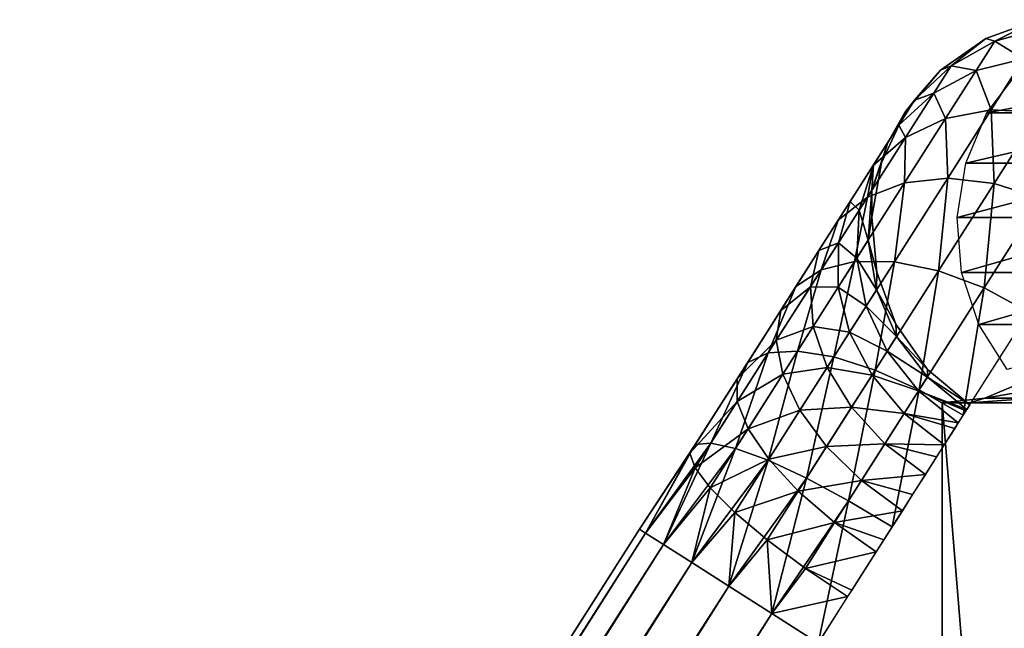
# Model space of a CAD drawing. Header units: millimetres. Extents: x -27 to 27, y -51 to 5.7.
# Tile 35 of 54: x -11.6 to -8.8, y 2 to 3.7. Entities that reach past the tile are written whole.
import ezdxf

# ---------------------------------------------------------------- set-up
doc = ezdxf.new("R2010")
doc.units = ezdxf.units.MM
doc.header["$LTSCALE"] = 52.148148
for name, color, linetype in [('19', 7, 'CONTINUOUS'), ('23', 7, 'CONTINUOUS'), ('28', 7, 'CONTINUOUS'), ('29', 7, 'CONTINUOUS'), ('50', 7, 'CONTINUOUS'), ('52', 7, 'CONTINUOUS'), ('53', 7, 'CONTINUOUS'), ('54', 7, 'CONTINUOUS'), ('55', 7, 'CONTINUOUS')]:
    doc.layers.add(name, color=color, linetype=linetype)

msp = doc.modelspace()

# ---------------------------------------------------------------- linework, layer by layer
at = {"layer": '19', "linetype": 'Continuous'}
for points in [[(-9, 2.65, 3.0414), (-8.5527, -2.85, 4.1353), (-8.5527, 2.65, 4.1354), (-9, 2.65, 3.0414)], [(-9, -2.85, 3.0414), (-8.5527, -2.85, 4.1353), (-9, 2.65, 3.0414), (-9, -2.85, 3.0414)]]:
    msp.add_3dface(points, dxfattribs=at)
at = {"layer": '23', "linetype": 'Continuous'}
for points in [[(-8.5527, 2.65, -4.1354), (-9, -2.85, -3.0414), (-9, 2.65, -3.0414), (-8.5527, 2.65, -4.1354)], [(-8.5527, -2.85, -4.1353), (-9, -2.85, -3.0414), (-8.5527, 2.65, -4.1354), (-8.5527, -2.85, -4.1353)]]:
    msp.add_3dface(points, dxfattribs=at)
at = {"layer": '28', "linetype": 'Continuous'}
for points in [[(-9, -2.85, -3.0414), (-9, -2.85, 3.0414), (-9, 2.65, -3.0414), (-9, -2.85, -3.0414)], [(-9, -2.85, 3.0414), (-9, 2.65, 3.0414), (-9, 2.65, 0), (-9, -2.85, 3.0414)], [(-9, 2.65, -3.0414), (-9, -2.85, 3.0414), (-9, 2.65, 0), (-9, 2.65, -3.0414)]]:
    msp.add_3dface(points, dxfattribs=at)
at = {"layer": '29', "linetype": 'Continuous'}
for points in [[(-8.7829, 2.7034, -0.5526), (-8.8793, 2.6635, 0.5586), (-8.7829, 2.7034, 0.5526), (-8.7829, 2.7034, -0.5526)], [(-8.8793, 2.6635, 0.5586), (-8.7393, 2.6635, 1.6671), (-8.7829, 2.7034, 0.5526), (-8.8793, 2.6635, 0.5586)], [(-8.6444, 2.7034, -1.649), (-8.8793, 2.6635, -0.5586), (-8.7829, 2.7034, -0.5526), (-8.6444, 2.7034, -1.649)], [(-8.8793, 2.6635, -0.5586), (-8.8793, 2.6635, 0.5586), (-8.7829, 2.7034, -0.5526), (-8.8793, 2.6635, -0.5586)], [(-8.7393, 2.6635, -1.6671), (-8.8793, 2.6635, -0.5586), (-8.6444, 2.7034, -1.649), (-8.7393, 2.6635, -1.6671)], [(-8.923, 2.65, 1.1748), (-8.8793, 2.6635, 0.5586), (-9, 2.65, 0), (-8.923, 2.65, 1.1748)], [(-9, 2.65, 0), (-8.8793, 2.6635, -0.5586), (-8.923, 2.65, -1.1748), (-9, 2.65, 0)], [(-8.8793, 2.6635, 0.5586), (-8.8793, 2.6635, -0.5586), (-9, 2.65, 0), (-8.8793, 2.6635, 0.5586)], [(-8.6933, 2.65, 2.3295), (-8.7393, 2.6635, 1.6671), (-8.923, 2.65, 1.1748), (-8.6933, 2.65, 2.3295)], [(-8.7393, 2.6635, 1.6671), (-8.8793, 2.6635, 0.5586), (-8.923, 2.65, 1.1748), (-8.7393, 2.6635, 1.6671)], [(-8.923, 2.65, -1.1748), (-8.7393, 2.6635, -1.6671), (-8.6933, 2.65, -2.3295), (-8.923, 2.65, -1.1748)], [(-8.8793, 2.6635, -0.5586), (-8.7393, 2.6635, -1.6671), (-8.923, 2.65, -1.1748), (-8.8793, 2.6635, -0.5586)]]:
    msp.add_3dface(points, dxfattribs=at)
at = {"layer": '50', "linetype": 'Continuous'}
for points in [[(-9.841, 2.2806, 2.2447), (-26.9981, -24.6126, 2.4), (-9.8583, 2.2916, 2.4), (-9.841, 2.2806, 2.2447)], [(-26.9981, -24.6126, 2.4), (-26.9809, -24.6235, 2.5553), (-9.8583, 2.2916, 2.4), (-26.9981, -24.6126, 2.4)], [(-9.8583, 2.2916, 2.4), (-26.9809, -24.6235, 2.5553), (-9.841, 2.2806, 2.5553), (-9.8583, 2.2916, 2.4)], [(-26.9809, -24.6235, 2.2447), (-26.9981, -24.6126, 2.4), (-9.841, 2.2806, 2.2447), (-26.9809, -24.6235, 2.2447)], [(-9.7905, 2.2484, 2.1), (-26.9809, -24.6235, 2.2447), (-9.841, 2.2806, 2.2447), (-9.7905, 2.2484, 2.1)], [(-26.9809, -24.6235, 2.5553), (-26.9303, -24.6558, 2.7), (-9.841, 2.2806, 2.5553), (-26.9809, -24.6235, 2.5553)], [(-9.841, 2.2806, 2.5553), (-26.9303, -24.6558, 2.7), (-9.7905, 2.2484, 2.7), (-9.841, 2.2806, 2.5553)], [(-26.9303, -24.6558, 2.1), (-26.9809, -24.6235, 2.2447), (-9.7905, 2.2484, 2.1), (-26.9303, -24.6558, 2.1)], [(-9.71, 2.1972, 1.9757), (-26.9303, -24.6558, 2.1), (-9.7905, 2.2484, 2.1), (-9.71, 2.1972, 1.9757)], [(-26.9303, -24.6558, 2.7), (-26.8499, -24.707, 2.8243), (-9.7905, 2.2484, 2.7), (-26.9303, -24.6558, 2.7)], [(-9.7905, 2.2484, 2.7), (-26.8499, -24.707, 2.8243), (-9.71, 2.1972, 2.8243), (-9.7905, 2.2484, 2.7)], [(-26.8499, -24.707, 1.9757), (-26.9303, -24.6558, 2.1), (-9.71, 2.1972, 1.9757), (-26.8499, -24.707, 1.9757)], [(-26.8499, -24.707, 2.8243), (-26.7451, -24.7737, 2.9196), (-9.71, 2.1972, 2.8243), (-26.8499, -24.707, 2.8243)], [(-9.6052, 2.1304, 1.8804), (-26.8499, -24.707, 1.9757), (-9.71, 2.1972, 1.9757), (-9.6052, 2.1304, 1.8804)], [(-9.71, 2.1972, 2.8243), (-26.7451, -24.7737, 2.9196), (-9.6052, 2.1304, 2.9196), (-9.71, 2.1972, 2.8243)], [(-26.7451, -24.7737, 1.8804), (-26.8499, -24.707, 1.9757), (-9.6052, 2.1304, 1.8804), (-26.7451, -24.7737, 1.8804)], [(-26.7451, -24.7737, 2.9196), (-26.6231, -24.8515, 2.9795), (-9.6052, 2.1304, 2.9196), (-26.7451, -24.7737, 2.9196)], [(-9.4832, 2.0527, 1.8204), (-26.7451, -24.7737, 1.8804), (-9.6052, 2.1304, 1.8804), (-9.4832, 2.0527, 1.8204)], [(-9.6052, 2.1304, 2.9196), (-26.6231, -24.8515, 2.9795), (-9.4832, 2.0527, 2.9796), (-9.6052, 2.1304, 2.9196)], [(-26.6231, -24.8515, 1.8205), (-26.7451, -24.7737, 1.8804), (-9.4832, 2.0527, 1.8204), (-26.6231, -24.8515, 1.8205)], [(-26.6231, -24.8515, 2.9795), (-26.4921, -24.9349, 3), (-9.4832, 2.0527, 2.9796), (-26.6231, -24.8515, 2.9795)], [(-9.3522, 1.9693, 1.8), (-26.6231, -24.8515, 1.8205), (-9.4832, 2.0527, 1.8204), (-9.3522, 1.9693, 1.8)], [(-9.4832, 2.0527, 2.9796), (-26.4921, -24.9349, 3), (-9.3522, 1.9693, 3), (-9.4832, 2.0527, 2.9796)]]:
    msp.add_3dface(points, dxfattribs=at)
at = {"layer": '52', "linetype": 'Continuous'}
for points in [[(-8.877, 3.6822, 1), (-8.8511, 3.6749, 1.3376), (-8.7299, 3.7358, 1), (-8.877, 3.6822, 1)], [(-8.8511, 3.6749, 1.3376), (-8.7131, 3.7129, 1.3586), (-8.7299, 3.7358, 1), (-8.8511, 3.6749, 1.3376)], [(-8.8511, 3.6749, 1.3376), (-8.7695, 3.6244, 1.7059), (-8.7131, 3.7129, 1.3586), (-8.8511, 3.6749, 1.3376)], [(-9.0054, 3.5924, 1), (-8.9753, 3.605, 1.3128), (-8.877, 3.6822, 1), (-9.0054, 3.5924, 1)], [(-8.9753, 3.605, 1.3128), (-8.8511, 3.6749, 1.3376), (-8.877, 3.6822, 1), (-8.9753, 3.605, 1.3128)], [(-8.9753, 3.605, 1.3128), (-8.9042, 3.5916, 1.6646), (-8.8511, 3.6749, 1.3376), (-8.9753, 3.605, 1.3128)], [(-8.9042, 3.5916, 1.6646), (-8.7695, 3.6244, 1.7059), (-8.8511, 3.6749, 1.3376), (-8.9042, 3.5916, 1.6646)], [(-9.0785, 3.5074, 1.2855), (-8.9753, 3.605, 1.3128), (-9.0054, 3.5924, 1), (-9.0785, 3.5074, 1.2855)], [(-9.0785, 3.5074, 1.2855), (-9.0245, 3.5278, 1.6157), (-8.9753, 3.605, 1.3128), (-9.0785, 3.5074, 1.2855)], [(-9.0245, 3.5278, 1.6157), (-8.9042, 3.5916, 1.6646), (-8.9753, 3.605, 1.3128), (-9.0245, 3.5278, 1.6157)], [(-8.9042, 3.5916, 1.6646), (-8.8613, 3.4804, 2.0261), (-8.7695, 3.6244, 1.7059), (-8.9042, 3.5916, 1.6646)], [(-8.8613, 3.4804, 2.0261), (-8.7241, 3.4741, 2.0717), (-8.7695, 3.6244, 1.7059), (-8.8613, 3.4804, 2.0261)], [(-9.106, 3.4724, 1), (-9.0785, 3.5074, 1.2855), (-9.0054, 3.5924, 1), (-9.106, 3.4724, 1)], [(-9.0245, 3.5278, 1.6157), (-8.9906, 3.456, 1.966), (-8.9042, 3.5916, 1.6646), (-9.0245, 3.5278, 1.6157)], [(-8.9906, 3.456, 1.966), (-8.8613, 3.4804, 2.0261), (-8.9042, 3.5916, 1.6646), (-8.9906, 3.456, 1.966)], [(-9.1234, 3.437, 1.5621), (-9.1045, 3.4022, 1.8949), (-9.0245, 3.5278, 1.6157), (-9.1234, 3.437, 1.5621)], [(-9.1234, 3.437, 1.5621), (-9.0245, 3.5278, 1.6157), (-9.0785, 3.5074, 1.2855), (-9.1234, 3.437, 1.5621)], [(-9.1045, 3.4022, 1.8949), (-8.9906, 3.456, 1.966), (-9.0245, 3.5278, 1.6157), (-9.1045, 3.4022, 1.8949)], [(-9.1547, 3.3878, 1.2575), (-9.0785, 3.5074, 1.2855), (-9.106, 3.4724, 1), (-9.1547, 3.3878, 1.2575)], [(-9.1547, 3.3878, 1.2575), (-9.1234, 3.437, 1.5621), (-9.0785, 3.5074, 1.2855), (-9.1547, 3.3878, 1.2575)], [(-9.1722, 3.3304, 1), (-9.1547, 3.3878, 1.2575), (-9.106, 3.4724, 1), (-9.1722, 3.3304, 1)], [(-8.9906, 3.456, 1.966), (-8.9848, 3.2864, 2.3067), (-8.8613, 3.4804, 2.0261), (-8.9906, 3.456, 1.966)], [(-8.9848, 3.2864, 2.3067), (-8.8532, 3.2715, 2.3648), (-8.8613, 3.4804, 2.0261), (-8.9848, 3.2864, 2.3067)], [(-8.8613, 3.4804, 2.0261), (-8.8532, 3.2715, 2.3648), (-8.7241, 3.4741, 2.0717), (-8.8613, 3.4804, 2.0261)], [(-8.8532, 3.2715, 2.3648), (-8.7196, 3.2294, 2.4011), (-8.7241, 3.4741, 2.0717), (-8.8532, 3.2715, 2.3648)], [(-9.1952, 3.3242, 1.5069), (-9.1965, 3.3223, 1.817), (-9.1234, 3.437, 1.5621), (-9.1952, 3.3242, 1.5069)], [(-9.1965, 3.3223, 1.817), (-9.1045, 3.4022, 1.8949), (-9.1234, 3.437, 1.5621), (-9.1965, 3.3223, 1.817)], [(-9.1952, 3.3242, 1.5069), (-9.1234, 3.437, 1.5621), (-9.1547, 3.3878, 1.2575), (-9.1952, 3.3242, 1.5069)], [(-9.1045, 3.4022, 1.8949), (-9.1069, 3.2734, 2.2302), (-8.9906, 3.456, 1.966), (-9.1045, 3.4022, 1.8949)], [(-9.1069, 3.2734, 2.2302), (-8.9848, 3.2864, 2.3067), (-8.9906, 3.456, 1.966), (-9.1069, 3.2734, 2.2302)], [(-9.1965, 3.3223, 1.817), (-9.2123, 3.233, 2.1397), (-9.1045, 3.4022, 1.8949), (-9.1965, 3.3223, 1.817)], [(-9.2123, 3.233, 2.1397), (-9.1069, 3.2734, 2.2302), (-9.1045, 3.4022, 1.8949), (-9.2123, 3.233, 2.1397)], [(-9.1996, 3.253, 1.2302), (-9.1547, 3.3878, 1.2575), (-9.1722, 3.3304, 1), (-9.1996, 3.253, 1.2302)], [(-9.1996, 3.253, 1.2302), (-9.1952, 3.3242, 1.5069), (-9.1547, 3.3878, 1.2575), (-9.1996, 3.253, 1.2302)], [(-9.2611, 3.2208, 1.7368), (-9.2949, 3.1678, 2.0405), (-9.1965, 3.3223, 1.817), (-9.2611, 3.2208, 1.7368)], [(-9.2949, 3.1678, 2.0405), (-9.2123, 3.233, 2.1397), (-9.1965, 3.3223, 1.817), (-9.2949, 3.1678, 2.0405)], [(-9.2611, 3.2208, 1.7368), (-9.1965, 3.3223, 1.817), (-9.1952, 3.3242, 1.5069), (-9.2611, 3.2208, 1.7368)], [(-9.2358, 3.1961, 1.4533), (-9.2611, 3.2208, 1.7368), (-9.1952, 3.3242, 1.5069), (-9.2358, 3.1961, 1.4533)], [(-9.2358, 3.1961, 1.4533), (-9.1952, 3.3242, 1.5069), (-9.1996, 3.253, 1.2302), (-9.2358, 3.1961, 1.4533)], [(-9.1994, 3.1762, 1), (-9.1996, 3.253, 1.2302), (-9.1722, 3.3304, 1), (-9.1994, 3.1762, 1)], [(-9.2123, 3.233, 2.1397), (-9.2487, 3.0507, 2.4471), (-9.1069, 3.2734, 2.2302), (-9.2123, 3.233, 2.1397)], [(-9.2487, 3.0507, 2.4471), (-9.1355, 3.05, 2.5371), (-9.1069, 3.2734, 2.2302), (-9.2487, 3.0507, 2.4471)], [(-9.1069, 3.2734, 2.2302), (-9.1355, 3.05, 2.5371), (-8.9848, 3.2864, 2.3067), (-9.1069, 3.2734, 2.2302)], [(-9.1355, 3.05, 2.5371), (-9.0105, 3.0245, 2.6054), (-8.9848, 3.2864, 2.3067), (-9.1355, 3.05, 2.5371)], [(-8.9848, 3.2864, 2.3067), (-9.0105, 3.0245, 2.6054), (-8.8532, 3.2715, 2.3648), (-8.9848, 3.2864, 2.3067)], [(-9.0105, 3.0245, 2.6054), (-8.8812, 2.9759, 2.648), (-8.8532, 3.2715, 2.3648), (-9.0105, 3.0245, 2.6054)], [(-8.8532, 3.2715, 2.3648), (-8.8812, 2.9759, 2.648), (-8.7196, 3.2294, 2.4011), (-8.8532, 3.2715, 2.3648)], [(-9.2104, 3.1109, 1.2054), (-9.2358, 3.1961, 1.4533), (-9.1996, 3.253, 1.2302), (-9.2104, 3.1109, 1.2054)], [(-9.2104, 3.1109, 1.2054), (-9.1996, 3.253, 1.2302), (-9.1994, 3.1762, 1), (-9.2104, 3.1109, 1.2054)], [(-9.3498, 3.0815, 1.9383), (-9.2949, 3.1678, 2.0405), (-9.2611, 3.2208, 1.7368), (-9.3498, 3.0815, 1.9383)], [(-9.2947, 3.1037, 1.6588), (-9.3498, 3.0815, 1.9383), (-9.2611, 3.2208, 1.7368), (-9.2947, 3.1037, 1.6588)], [(-9.2949, 3.1678, 2.0405), (-9.3437, 3.0268, 2.3406), (-9.2123, 3.233, 2.1397), (-9.2949, 3.1678, 2.0405)], [(-9.3437, 3.0268, 2.3406), (-9.2487, 3.0507, 2.4471), (-9.2123, 3.233, 2.1397), (-9.3437, 3.0268, 2.3406)], [(-9.2947, 3.1037, 1.6588), (-9.2611, 3.2208, 1.7368), (-9.2358, 3.1961, 1.4533), (-9.2947, 3.1037, 1.6588)], [(-8.8812, 2.9759, 2.648), (-8.7549, 2.9069, 2.6625), (-8.7196, 3.2294, 2.4011), (-8.8812, 2.9759, 2.648)], [(-9.2427, 3.0602, 1.4044), (-9.2947, 3.1037, 1.6588), (-9.2358, 3.1961, 1.4533), (-9.2427, 3.0602, 1.4044)], [(-9.2427, 3.0602, 1.4044), (-9.2358, 3.1961, 1.4533), (-9.2104, 3.1109, 1.2054), (-9.2427, 3.0602, 1.4044)], [(-9.3498, 3.0815, 1.9383), (-9.4148, 2.9796, 2.2239), (-9.2949, 3.1678, 2.0405), (-9.3498, 3.0815, 1.9383)], [(-9.4148, 2.9796, 2.2239), (-9.3437, 3.0268, 2.3406), (-9.2949, 3.1678, 2.0405), (-9.4148, 2.9796, 2.2239)], [(-9.1858, 3.0201, 1), (-9.2104, 3.1109, 1.2054), (-9.1994, 3.1762, 1), (-9.1858, 3.0201, 1)], [(-9.2953, 2.9777, 1.5877), (-9.374, 2.9791, 1.839), (-9.2947, 3.1037, 1.6588), (-9.2953, 2.9777, 1.5877)], [(-9.374, 2.9791, 1.839), (-9.3498, 3.0815, 1.9383), (-9.2947, 3.1037, 1.6588), (-9.374, 2.9791, 1.839)], [(-9.2953, 2.9777, 1.5877), (-9.2947, 3.1037, 1.6588), (-9.2427, 3.0602, 1.4044), (-9.2953, 2.9777, 1.5877)], [(-9.1866, 2.9698, 1.1844), (-9.2427, 3.0602, 1.4044), (-9.2104, 3.1109, 1.2054), (-9.1866, 2.9698, 1.1844)], [(-9.1866, 2.9698, 1.1844), (-9.2104, 3.1109, 1.2054), (-9.1858, 3.0201, 1), (-9.1866, 2.9698, 1.1844)], [(-9.374, 2.9791, 1.839), (-9.458, 2.9117, 2.1036), (-9.3498, 3.0815, 1.9383), (-9.374, 2.9791, 1.839)], [(-9.458, 2.9117, 2.1036), (-9.4148, 2.9796, 2.2239), (-9.3498, 3.0815, 1.9383), (-9.458, 2.9117, 2.1036)], [(-9.4106, 2.7967, 2.6082), (-9.3074, 2.7801, 2.7082), (-9.2487, 3.0507, 2.4471), (-9.4106, 2.7967, 2.6082)], [(-9.3437, 3.0268, 2.3406), (-9.4106, 2.7967, 2.6082), (-9.2487, 3.0507, 2.4471), (-9.3437, 3.0268, 2.3406)], [(-9.2487, 3.0507, 2.4471), (-9.3074, 2.7801, 2.7082), (-9.1355, 3.05, 2.5371), (-9.2487, 3.0507, 2.4471)], [(-9.3074, 2.7801, 2.7082), (-9.1901, 2.7427, 2.7841), (-9.1355, 3.05, 2.5371), (-9.3074, 2.7801, 2.7082)], [(-9.2156, 2.9243, 1.363), (-9.2953, 2.9777, 1.5877), (-9.2427, 3.0602, 1.4044), (-9.2156, 2.9243, 1.363)], [(-9.2156, 2.9243, 1.363), (-9.2427, 3.0602, 1.4044), (-9.1866, 2.9698, 1.1844), (-9.2156, 2.9243, 1.363)], [(-9.1355, 3.05, 2.5371), (-9.1901, 2.7427, 2.7841), (-9.0105, 3.0245, 2.6054), (-9.1355, 3.05, 2.5371)], [(-9.4936, 2.7915, 2.4899), (-9.4106, 2.7967, 2.6082), (-9.3437, 3.0268, 2.3406), (-9.4936, 2.7915, 2.4899)], [(-9.4148, 2.9796, 2.2239), (-9.4936, 2.7915, 2.4899), (-9.3437, 3.0268, 2.3406), (-9.4148, 2.9796, 2.2239)], [(-9.1901, 2.7427, 2.7841), (-9.0655, 2.6866, 2.8315), (-9.0105, 3.0245, 2.6054), (-9.1901, 2.7427, 2.7841)], [(-9.1322, 2.873, 1), (-9.1866, 2.9698, 1.1844), (-9.1858, 3.0201, 1), (-9.1322, 2.873, 1)], [(-9.0105, 3.0245, 2.6054), (-9.0655, 2.6866, 2.8315), (-8.8812, 2.9759, 2.648), (-9.0105, 3.0245, 2.6054)], [(-9.5517, 2.7647, 2.3601), (-9.4936, 2.7915, 2.4899), (-9.4148, 2.9796, 2.2239), (-9.5517, 2.7647, 2.3601)], [(-9.458, 2.9117, 2.1036), (-9.5517, 2.7647, 2.3601), (-9.4148, 2.9796, 2.2239), (-9.458, 2.9117, 2.1036)], [(-9.366, 2.8666, 1.7485), (-9.4708, 2.8273, 1.9869), (-9.374, 2.9791, 1.839), (-9.366, 2.8666, 1.7485)], [(-9.4708, 2.8273, 1.9869), (-9.458, 2.9117, 2.1036), (-9.374, 2.9791, 1.839), (-9.4708, 2.8273, 1.9869)], [(-9.366, 2.8666, 1.7485), (-9.374, 2.9791, 1.839), (-9.2953, 2.9777, 1.5877), (-9.366, 2.8666, 1.7485)], [(-9.2627, 2.8502, 1.5277), (-9.366, 2.8666, 1.7485), (-9.2953, 2.9777, 1.5877), (-9.2627, 2.8502, 1.5277)], [(-9.2627, 2.8502, 1.5277), (-9.2953, 2.9777, 1.5877), (-9.2156, 2.9243, 1.363), (-9.2627, 2.8502, 1.5277)], [(-9.1295, 2.8378, 1.1685), (-9.2156, 2.9243, 1.363), (-9.1866, 2.9698, 1.1844), (-9.1295, 2.8378, 1.1685)], [(-9.1295, 2.8378, 1.1685), (-9.1866, 2.9698, 1.1844), (-9.1322, 2.873, 1), (-9.1295, 2.8378, 1.1685)], [(-9.0655, 2.6866, 2.8315), (-8.9408, 2.6151, 2.8476), (-8.8812, 2.9759, 2.648), (-9.0655, 2.6866, 2.8315)], [(-8.8812, 2.9759, 2.648), (-8.9408, 2.6151, 2.8476), (-8.7549, 2.9069, 2.6625), (-8.8812, 2.9759, 2.648)], [(-9.4708, 2.8273, 1.9869), (-9.5814, 2.718, 2.2265), (-9.458, 2.9117, 2.1036), (-9.4708, 2.8273, 1.9869)], [(-9.5814, 2.718, 2.2265), (-9.5517, 2.7647, 2.3601), (-9.458, 2.9117, 2.1036), (-9.5814, 2.718, 2.2265)], [(-9.156, 2.7962, 1.3317), (-9.2627, 2.8502, 1.5277), (-9.2156, 2.9243, 1.363), (-9.156, 2.7962, 1.3317)], [(-9.156, 2.7962, 1.3317), (-9.2156, 2.9243, 1.363), (-9.1295, 2.8378, 1.1685), (-9.156, 2.7962, 1.3317)], [(-9.4523, 2.7311, 1.8804), (-9.4708, 2.8273, 1.9869), (-9.366, 2.8666, 1.7485), (-9.4523, 2.7311, 1.8804)], [(-9.3263, 2.7504, 1.672), (-9.4523, 2.7311, 1.8804), (-9.366, 2.8666, 1.7485), (-9.3263, 2.7504, 1.672)], [(-9.3263, 2.7504, 1.672), (-9.366, 2.8666, 1.7485), (-9.2627, 2.8502, 1.5277), (-9.3263, 2.7504, 1.672)], [(-9.1991, 2.7286, 1.4821), (-9.3263, 2.7504, 1.672), (-9.2627, 2.8502, 1.5277), (-9.1991, 2.7286, 1.4821)], [(-9.1991, 2.7286, 1.4821), (-9.2627, 2.8502, 1.5277), (-9.156, 2.7962, 1.3317), (-9.1991, 2.7286, 1.4821)], [(-9.0424, 2.7446, 1), (-9.1295, 2.8378, 1.1685), (-9.1322, 2.873, 1), (-9.0424, 2.7446, 1)], [(-9.5811, 2.654, 2.0968), (-9.5814, 2.718, 2.2265), (-9.4708, 2.8273, 1.9869), (-9.5811, 2.654, 2.0968)], [(-9.4523, 2.7311, 1.8804), (-9.5811, 2.654, 2.0968), (-9.4708, 2.8273, 1.9869), (-9.4523, 2.7311, 1.8804)], [(-9.0425, 2.7227, 1.1585), (-9.156, 2.7962, 1.3317), (-9.1295, 2.8378, 1.1685), (-9.0425, 2.7227, 1.1585)], [(-9.0425, 2.7227, 1.1585), (-9.1295, 2.8378, 1.1685), (-9.0424, 2.7446, 1), (-9.0425, 2.7227, 1.1585)], [(-9.5517, 2.7647, 2.3601), (-9.6563, 2.536, 2.5818), (-9.4936, 2.7915, 2.4899), (-9.5517, 2.7647, 2.3601)], [(-9.6563, 2.536, 2.5818), (-9.5862, 2.521, 2.7074), (-9.4936, 2.7915, 2.4899), (-9.6563, 2.536, 2.5818)], [(-9.4936, 2.7915, 2.4899), (-9.5862, 2.521, 2.7074), (-9.4106, 2.7967, 2.6082), (-9.4936, 2.7915, 2.4899)], [(-9.5862, 2.521, 2.7074), (-9.494, 2.4873, 2.8136), (-9.4106, 2.7967, 2.6082), (-9.5862, 2.521, 2.7074)], [(-9.4106, 2.7967, 2.6082), (-9.494, 2.4873, 2.8136), (-9.3074, 2.7801, 2.7082), (-9.4106, 2.7967, 2.6082)], [(-9.0674, 2.6836, 1.3121), (-9.1991, 2.7286, 1.4821), (-9.156, 2.7962, 1.3317), (-9.0674, 2.6836, 1.3121)], [(-9.0674, 2.6836, 1.3121), (-9.156, 2.7962, 1.3317), (-9.0425, 2.7227, 1.1585), (-9.0674, 2.6836, 1.3121)], [(-9.7002, 2.5315, 2.444), (-9.6563, 2.536, 2.5818), (-9.5517, 2.7647, 2.3601), (-9.7002, 2.5315, 2.444)], [(-9.5814, 2.718, 2.2265), (-9.7002, 2.5315, 2.444), (-9.5517, 2.7647, 2.3601), (-9.5814, 2.718, 2.2265)], [(-9.494, 2.4873, 2.8136), (-9.3849, 2.4368, 2.8942), (-9.3074, 2.7801, 2.7082), (-9.494, 2.4873, 2.8136)], [(-9.3074, 2.7801, 2.7082), (-9.3849, 2.4368, 2.8942), (-9.1901, 2.7427, 2.7841), (-9.3074, 2.7801, 2.7082)], [(-9.4038, 2.6288, 1.7904), (-9.4523, 2.7311, 1.8804), (-9.3263, 2.7504, 1.672), (-9.4038, 2.6288, 1.7904)], [(-9.2571, 2.6375, 1.6139), (-9.4038, 2.6288, 1.7904), (-9.3263, 2.7504, 1.672), (-9.2571, 2.6375, 1.6139)], [(-9.3849, 2.4368, 2.8942), (-9.2655, 2.3726, 2.9445), (-9.1901, 2.7427, 2.7841), (-9.3849, 2.4368, 2.8942)], [(-9.2571, 2.6375, 1.6139), (-9.3263, 2.7504, 1.672), (-9.1991, 2.7286, 1.4821), (-9.2571, 2.6375, 1.6139)], [(-9.1901, 2.7427, 2.7841), (-9.2655, 2.3726, 2.9445), (-9.0655, 2.6866, 2.8315), (-9.1901, 2.7427, 2.7841)], [(-8.9224, 2.644, 1), (-9.0425, 2.7227, 1.1585), (-9.0424, 2.7446, 1), (-8.9224, 2.644, 1)], [(-9.5811, 2.654, 2.0968), (-9.7154, 2.5077, 2.3022), (-9.5814, 2.718, 2.2265), (-9.5811, 2.654, 2.0968)], [(-9.7154, 2.5077, 2.3022), (-9.7002, 2.5315, 2.444), (-9.5814, 2.718, 2.2265), (-9.7154, 2.5077, 2.3022)], [(-9.5508, 2.5766, 1.9785), (-9.5811, 2.654, 2.0968), (-9.4523, 2.7311, 1.8804), (-9.5508, 2.5766, 1.9785)], [(-9.4038, 2.6288, 1.7904), (-9.5508, 2.5766, 1.9785), (-9.4523, 2.7311, 1.8804), (-9.4038, 2.6288, 1.7904)], [(-9.1079, 2.6199, 1.4536), (-9.2571, 2.6375, 1.6139), (-9.1991, 2.7286, 1.4821), (-9.1079, 2.6199, 1.4536)], [(-9.1079, 2.6199, 1.4536), (-9.1991, 2.7286, 1.4821), (-9.0674, 2.6836, 1.3121), (-9.1079, 2.6199, 1.4536)], [(-8.9305, 2.6312, 1.1551), (-9.0674, 2.6836, 1.3121), (-9.0425, 2.7227, 1.1585), (-8.9305, 2.6312, 1.1551)], [(-8.9305, 2.6312, 1.1551), (-9.0425, 2.7227, 1.1585), (-8.9224, 2.644, 1), (-8.9305, 2.6312, 1.1551)], [(-9.2655, 2.3726, 2.9445), (-9.1426, 2.2983, 2.9616), (-9.0655, 2.6866, 2.8315), (-9.2655, 2.3726, 2.9445)], [(-9.0655, 2.6866, 2.8315), (-9.1426, 2.2983, 2.9616), (-8.9408, 2.6151, 2.8476), (-9.0655, 2.6866, 2.8315)], [(-8.9549, 2.5929, 1.3054), (-9.1079, 2.6199, 1.4536), (-9.0674, 2.6836, 1.3121), (-8.9549, 2.5929, 1.3054)], [(-8.9332, 2.627, 1.178), (-9.0674, 2.6836, 1.3121), (-8.9305, 2.6312, 1.1551), (-8.9332, 2.627, 1.178)], [(-8.9549, 2.5929, 1.3054), (-9.0674, 2.6836, 1.3121), (-8.9332, 2.627, 1.178), (-8.9549, 2.5929, 1.3054)], [(-9.7009, 2.466, 2.1644), (-9.7154, 2.5077, 2.3022), (-9.5811, 2.654, 2.0968), (-9.7009, 2.466, 2.1644)], [(-9.5508, 2.5766, 1.9785), (-9.7009, 2.466, 2.1644), (-9.5811, 2.654, 2.0968), (-9.5508, 2.5766, 1.9785)], [(-9.4922, 2.4901, 1.8784), (-9.5508, 2.5766, 1.9785), (-9.4038, 2.6288, 1.7904), (-9.4922, 2.4901, 1.8784)], [(-9.3279, 2.5264, 1.7221), (-9.4922, 2.4901, 1.8784), (-9.4038, 2.6288, 1.7904), (-9.3279, 2.5264, 1.7221)], [(-9.3279, 2.5264, 1.7221), (-9.4038, 2.6288, 1.7904), (-9.2571, 2.6375, 1.6139), (-9.3279, 2.5264, 1.7221)], [(-9.1626, 2.5342, 1.5777), (-9.3279, 2.5264, 1.7221), (-9.2571, 2.6375, 1.6139), (-9.1626, 2.5342, 1.5777)], [(-9.1626, 2.5342, 1.5777), (-9.2571, 2.6375, 1.6139), (-9.1079, 2.6199, 1.4536), (-9.1626, 2.5342, 1.5777)], [(-8.9946, 2.5305, 1.4439), (-9.1626, 2.5342, 1.5777), (-9.1079, 2.6199, 1.4536), (-8.9946, 2.5305, 1.4439)], [(-8.9649, 2.5771, 1.3471), (-9.1079, 2.6199, 1.4536), (-8.9549, 2.5929, 1.3054), (-8.9649, 2.5771, 1.3471)], [(-8.9946, 2.5305, 1.4439), (-9.1079, 2.6199, 1.4536), (-8.9649, 2.5771, 1.3471), (-8.9946, 2.5305, 1.4439)], [(-9.6577, 2.4088, 2.0388), (-9.7009, 2.466, 2.1644), (-9.5508, 2.5766, 1.9785), (-9.6577, 2.4088, 2.0388)], [(-9.4922, 2.4901, 1.8784), (-9.6577, 2.4088, 2.0388), (-9.5508, 2.5766, 1.9785), (-9.4922, 2.4901, 1.8784)], [(-9.8583, 2.2916, 2.4), (-9.841, 2.2806, 2.5553), (-9.7002, 2.5315, 2.444), (-9.8583, 2.2916, 2.4)], [(-9.7154, 2.5077, 2.3022), (-9.8583, 2.2916, 2.4), (-9.7002, 2.5315, 2.444), (-9.7154, 2.5077, 2.3022)], [(-9.7002, 2.5315, 2.444), (-9.841, 2.2806, 2.5553), (-9.6563, 2.536, 2.5818), (-9.7002, 2.5315, 2.444)], [(-9.841, 2.2806, 2.5553), (-9.7905, 2.2484, 2.7), (-9.6563, 2.536, 2.5818), (-9.841, 2.2806, 2.5553)], [(-9.6563, 2.536, 2.5818), (-9.7905, 2.2484, 2.7), (-9.5862, 2.521, 2.7074), (-9.6563, 2.536, 2.5818)], [(-9.7905, 2.2484, 2.7), (-9.71, 2.1972, 2.8243), (-9.5862, 2.521, 2.7074), (-9.7905, 2.2484, 2.7)], [(-9.5862, 2.521, 2.7074), (-9.71, 2.1972, 2.8243), (-9.494, 2.4873, 2.8136), (-9.5862, 2.521, 2.7074)], [(-9.4087, 2.3996, 1.8025), (-9.4922, 2.4901, 1.8784), (-9.3279, 2.5264, 1.7221), (-9.4087, 2.3996, 1.8025)], [(-9.2292, 2.4296, 1.6795), (-9.4087, 2.3996, 1.8025), (-9.3279, 2.5264, 1.7221), (-9.2292, 2.4296, 1.6795)], [(-9.2292, 2.4296, 1.6795), (-9.3279, 2.5264, 1.7221), (-9.1626, 2.5342, 1.5777), (-9.2292, 2.4296, 1.6795)], [(-9.0481, 2.4466, 1.5654), (-9.2292, 2.4296, 1.6795), (-9.1626, 2.5342, 1.5777), (-9.0481, 2.4466, 1.5654)], [(-9.0162, 2.4968, 1.4988), (-9.1626, 2.5342, 1.5777), (-8.9946, 2.5305, 1.4439), (-9.0162, 2.4968, 1.4988)], [(-9.0481, 2.4466, 1.5654), (-9.1626, 2.5342, 1.5777), (-9.0162, 2.4968, 1.4988), (-9.0481, 2.4466, 1.5654)], [(-9.841, 2.2806, 2.2447), (-9.8583, 2.2916, 2.4), (-9.7154, 2.5077, 2.3022), (-9.841, 2.2806, 2.2447)], [(-9.7009, 2.466, 2.1644), (-9.841, 2.2806, 2.2447), (-9.7154, 2.5077, 2.3022), (-9.7009, 2.466, 2.1644)], [(-9.71, 2.1972, 2.8243), (-9.6052, 2.1304, 2.9196), (-9.494, 2.4873, 2.8136), (-9.71, 2.1972, 2.8243)], [(-9.5881, 2.3395, 1.9326), (-9.6577, 2.4088, 2.0388), (-9.4922, 2.4901, 1.8784), (-9.5881, 2.3395, 1.9326)], [(-9.494, 2.4873, 2.8136), (-9.6052, 2.1304, 2.9196), (-9.3849, 2.4368, 2.8942), (-9.494, 2.4873, 2.8136)], [(-9.4087, 2.3996, 1.8025), (-9.5881, 2.3395, 1.9326), (-9.4922, 2.4901, 1.8784), (-9.4087, 2.3996, 1.8025)], [(-9.7905, 2.2484, 2.1), (-9.841, 2.2806, 2.2447), (-9.7009, 2.466, 2.1644), (-9.7905, 2.2484, 2.1)], [(-9.6577, 2.4088, 2.0388), (-9.7905, 2.2484, 2.1), (-9.7009, 2.466, 2.1644), (-9.6577, 2.4088, 2.0388)], [(-9.6052, 2.1304, 2.9196), (-9.4832, 2.0527, 2.9796), (-9.3849, 2.4368, 2.8942), (-9.6052, 2.1304, 2.9196)], [(-9.3849, 2.4368, 2.8942), (-9.4832, 2.0527, 2.9796), (-9.2655, 2.3726, 2.9445), (-9.3849, 2.4368, 2.8942)], [(-9.3052, 2.3104, 1.7551), (-9.4087, 2.3996, 1.8025), (-9.2292, 2.4296, 1.6795), (-9.3052, 2.3104, 1.7551)], [(-9.1133, 2.3443, 1.665), (-9.3052, 2.3104, 1.7551), (-9.2292, 2.4296, 1.6795), (-9.1133, 2.3443, 1.665)], [(-9.0842, 2.3899, 1.6255), (-9.2292, 2.4296, 1.6795), (-9.0481, 2.4466, 1.5654), (-9.0842, 2.3899, 1.6255)], [(-9.1133, 2.3443, 1.665), (-9.2292, 2.4296, 1.6795), (-9.0842, 2.3899, 1.6255), (-9.1133, 2.3443, 1.665)], [(-9.71, 2.1972, 1.9757), (-9.7905, 2.2484, 2.1), (-9.6577, 2.4088, 2.0388), (-9.71, 2.1972, 1.9757)], [(-9.5881, 2.3395, 1.9326), (-9.71, 2.1972, 1.9757), (-9.6577, 2.4088, 2.0388), (-9.5881, 2.3395, 1.9326)], [(-9.4963, 2.262, 1.852), (-9.5881, 2.3395, 1.9326), (-9.4087, 2.3996, 1.8025), (-9.4963, 2.262, 1.852)], [(-9.3052, 2.3104, 1.7551), (-9.4963, 2.262, 1.852), (-9.4087, 2.3996, 1.8025), (-9.3052, 2.3104, 1.7551)], [(-9.4832, 2.0527, 2.9796), (-9.3522, 1.9693, 3), (-9.2655, 2.3726, 2.9445), (-9.4832, 2.0527, 2.9796)], [(-9.2655, 2.3726, 2.9445), (-9.3522, 1.9693, 3), (-9.1426, 2.2983, 2.9616), (-9.2655, 2.3726, 2.9445)], [(-9.6052, 2.1304, 1.8804), (-9.71, 2.1972, 1.9757), (-9.5881, 2.3395, 1.9326), (-9.6052, 2.1304, 1.8804)], [(-9.4963, 2.262, 1.852), (-9.6052, 2.1304, 1.8804), (-9.5881, 2.3395, 1.9326), (-9.4963, 2.262, 1.852)], [(-9.1657, 2.262, 1.7208), (-9.3052, 2.3104, 1.7551), (-9.1133, 2.3443, 1.665), (-9.1657, 2.262, 1.7208)], [(-9.3876, 2.1809, 1.8017), (-9.4963, 2.262, 1.852), (-9.3052, 2.3104, 1.7551), (-9.3876, 2.1809, 1.8017)], [(-9.1876, 2.2276, 1.739), (-9.3876, 2.1809, 1.8017), (-9.3052, 2.3104, 1.7551), (-9.1876, 2.2276, 1.739)], [(-9.1876, 2.2276, 1.739), (-9.3052, 2.3104, 1.7551), (-9.1657, 2.262, 1.7208), (-9.1876, 2.2276, 1.739)], [(-9.4832, 2.0527, 1.8204), (-9.6052, 2.1304, 1.8804), (-9.4963, 2.262, 1.852), (-9.4832, 2.0527, 1.8204)], [(-9.3876, 2.1809, 1.8017), (-9.4832, 2.0527, 1.8204), (-9.4963, 2.262, 1.852), (-9.3876, 2.1809, 1.8017)], [(-9.2566, 2.1194, 1.7799), (-9.3876, 2.1809, 1.8017), (-9.1876, 2.2276, 1.739), (-9.2566, 2.1194, 1.7799)], [(-9.2684, 2.1009, 1.7846), (-9.4832, 2.0527, 1.8204), (-9.3876, 2.1809, 1.8017), (-9.2684, 2.1009, 1.7846)], [(-9.2684, 2.1009, 1.7846), (-9.3876, 2.1809, 1.8017), (-9.2566, 2.1194, 1.7799), (-9.2684, 2.1009, 1.7846)], [(-9.3522, 1.9693, 1.8), (-9.4832, 2.0527, 1.8204), (-9.2684, 2.1009, 1.7846), (-9.3522, 1.9693, 1.8)]]:
    msp.add_3dface(points, dxfattribs=at)
at = {"layer": '53', "linetype": 'Continuous'}
for points in [[(-8.877, 3.6822, 1), (-8.7299, 3.7358, 1), (-8.877, 3.6822), (-8.877, 3.6822, 1)], [(-8.877, 3.6822), (-8.7299, 3.7358, 1), (-8.7299, 3.7358), (-8.877, 3.6822)], [(-9.0054, 3.5924, 1), (-8.877, 3.6822, 1), (-9.0054, 3.5924), (-9.0054, 3.5924, 1)], [(-9.0054, 3.5924), (-8.877, 3.6822, 1), (-8.877, 3.6822), (-9.0054, 3.5924)], [(-9.106, 3.4724), (-9.0054, 3.5924, 1), (-9.0054, 3.5924), (-9.106, 3.4724)], [(-9.106, 3.4724, 1), (-9.0054, 3.5924, 1), (-9.106, 3.4724), (-9.106, 3.4724, 1)], [(-9.1722, 3.3304), (-9.106, 3.4724, 1), (-9.106, 3.4724), (-9.1722, 3.3304)], [(-9.1722, 3.3304, 1), (-9.106, 3.4724, 1), (-9.1722, 3.3304), (-9.1722, 3.3304, 1)], [(-9.1994, 3.1762), (-9.1722, 3.3304, 1), (-9.1722, 3.3304), (-9.1994, 3.1762)], [(-9.1994, 3.1762, 1), (-9.1722, 3.3304, 1), (-9.1994, 3.1762), (-9.1994, 3.1762, 1)], [(-9.1858, 3.0201, 1), (-9.1994, 3.1762, 1), (-9.1858, 3.0201), (-9.1858, 3.0201, 1)], [(-9.1858, 3.0201), (-9.1994, 3.1762, 1), (-9.1994, 3.1762), (-9.1858, 3.0201)], [(-9.1322, 2.873, 1), (-9.1858, 3.0201, 1), (-9.1322, 2.873), (-9.1322, 2.873, 1)], [(-9.1322, 2.873), (-9.1858, 3.0201, 1), (-9.1858, 3.0201), (-9.1322, 2.873)], [(-9.0424, 2.7446, 1), (-9.1322, 2.873, 1), (-9.0424, 2.7446), (-9.0424, 2.7446, 1)], [(-9.0424, 2.7446), (-9.1322, 2.873, 1), (-9.1322, 2.873), (-9.0424, 2.7446)], [(-8.9224, 2.644, 1), (-9.0424, 2.7446, 1), (-8.9224, 2.644), (-8.9224, 2.644, 1)], [(-8.9224, 2.644), (-9.0424, 2.7446, 1), (-9.0424, 2.7446), (-8.9224, 2.644)]]:
    msp.add_3dface(points, dxfattribs=at)
at = {"layer": '54', "linetype": 'Continuous'}
for points in [[(-8.877, 3.6822), (-8.7299, 3.7358), (-8.877, 3.6822, -2.4853), (-8.877, 3.6822)], [(-8.877, 3.6822, -2.4853), (-8.7299, 3.7358), (-8.7299, 3.7358, -2.4853), (-8.877, 3.6822, -2.4853)], [(-9.0054, 3.5924), (-8.877, 3.6822), (-9.0054, 3.5924, -2.4853), (-9.0054, 3.5924)], [(-9.0054, 3.5924, -2.4853), (-8.877, 3.6822), (-8.877, 3.6822, -2.4853), (-9.0054, 3.5924, -2.4853)], [(-9.106, 3.4724, -2.4853), (-9.0054, 3.5924), (-9.0054, 3.5924, -2.4853), (-9.106, 3.4724, -2.4853)], [(-9.106, 3.4724), (-9.0054, 3.5924), (-9.106, 3.4724, -2.4853), (-9.106, 3.4724)], [(-9.1722, 3.3304, -2.4853), (-9.106, 3.4724), (-9.106, 3.4724, -2.4853), (-9.1722, 3.3304, -2.4853)], [(-9.1722, 3.3304), (-9.106, 3.4724), (-9.1722, 3.3304, -2.4853), (-9.1722, 3.3304)], [(-9.1994, 3.1762), (-9.1722, 3.3304), (-9.1994, 3.1762, -2.4853), (-9.1994, 3.1762)], [(-9.1994, 3.1762, -2.4853), (-9.1722, 3.3304), (-9.1722, 3.3304, -2.4853), (-9.1994, 3.1762, -2.4853)], [(-9.1858, 3.0201), (-9.1994, 3.1762), (-9.1858, 3.0201, -2.4853), (-9.1858, 3.0201)], [(-9.1858, 3.0201, -2.4853), (-9.1994, 3.1762), (-9.1994, 3.1762, -2.4853), (-9.1858, 3.0201, -2.4853)], [(-9.1322, 2.873), (-9.1858, 3.0201), (-9.1322, 2.873, -2.4853), (-9.1322, 2.873)], [(-9.1322, 2.873, -2.4853), (-9.1858, 3.0201), (-9.1858, 3.0201, -2.4853), (-9.1322, 2.873, -2.4853)], [(-9.0424, 2.7446), (-9.1322, 2.873), (-9.0424, 2.7446, -2.4853), (-9.0424, 2.7446)], [(-9.0424, 2.7446, -2.4853), (-9.1322, 2.873), (-9.1322, 2.873, -2.4853), (-9.0424, 2.7446, -2.4853)], [(-8.9224, 2.644), (-9.0424, 2.7446), (-8.9224, 2.644, -2.4853), (-8.9224, 2.644)], [(-8.9224, 2.644, -2.4853), (-9.0424, 2.7446), (-9.0424, 2.7446, -2.4853), (-8.9224, 2.644, -2.4853)]]:
    msp.add_3dface(points, dxfattribs=at)
at = {"layer": '55', "linetype": 'Continuous'}
for points in [[(-8.3193, 3.4717, -4.5695), (-8.8739, 3.4717, -3.5397), (-8.2337, 3.5919, -4.5165), (-8.3193, 3.4717, -4.5695)], [(-8.8739, 3.4717, -3.5397), (-8.7826, 3.5919, -3.4974), (-8.2337, 3.5919, -4.5165), (-8.8739, 3.4717, -3.5397)], [(-8.3755, 3.3295, -4.6042), (-8.9338, 3.3295, -3.5675), (-8.3193, 3.4717, -4.5695), (-8.3755, 3.3295, -4.6042)], [(-8.9338, 3.3295, -3.5675), (-8.8739, 3.4717, -3.5397), (-8.3193, 3.4717, -4.5695), (-8.9338, 3.3295, -3.5675)], [(-8.9583, 3.1751, -3.5788), (-8.9338, 3.3295, -3.5675), (-8.3755, 3.3295, -4.6042), (-8.9583, 3.1751, -3.5788)], [(-8.3984, 3.1751, -4.6184), (-8.9583, 3.1751, -3.5788), (-8.3755, 3.3295, -4.6042), (-8.3984, 3.1751, -4.6184)], [(-8.9456, 3.0189, -3.573), (-8.9583, 3.1751, -3.5788), (-8.3984, 3.1751, -4.6184), (-8.9456, 3.0189, -3.573)], [(-8.3866, 3.0189, -4.611), (-8.9456, 3.0189, -3.573), (-8.3984, 3.1751, -4.6184), (-8.3866, 3.0189, -4.611)], [(-8.8967, 2.8717, -3.5503), (-8.9456, 3.0189, -3.573), (-8.3866, 3.0189, -4.611), (-8.8967, 2.8717, -3.5503)], [(-8.3407, 2.8717, -4.5827), (-8.8967, 2.8717, -3.5503), (-8.3866, 3.0189, -4.611), (-8.3407, 2.8717, -4.5827)], [(-8.3407, 2.8717, -4.5827), (-8.8158, 2.7446, -3.5127), (-8.8967, 2.8717, -3.5503), (-8.3407, 2.8717, -4.5827)]]:
    msp.add_3dface(points, dxfattribs=at)

doc.saveas('drawing.dxf')
